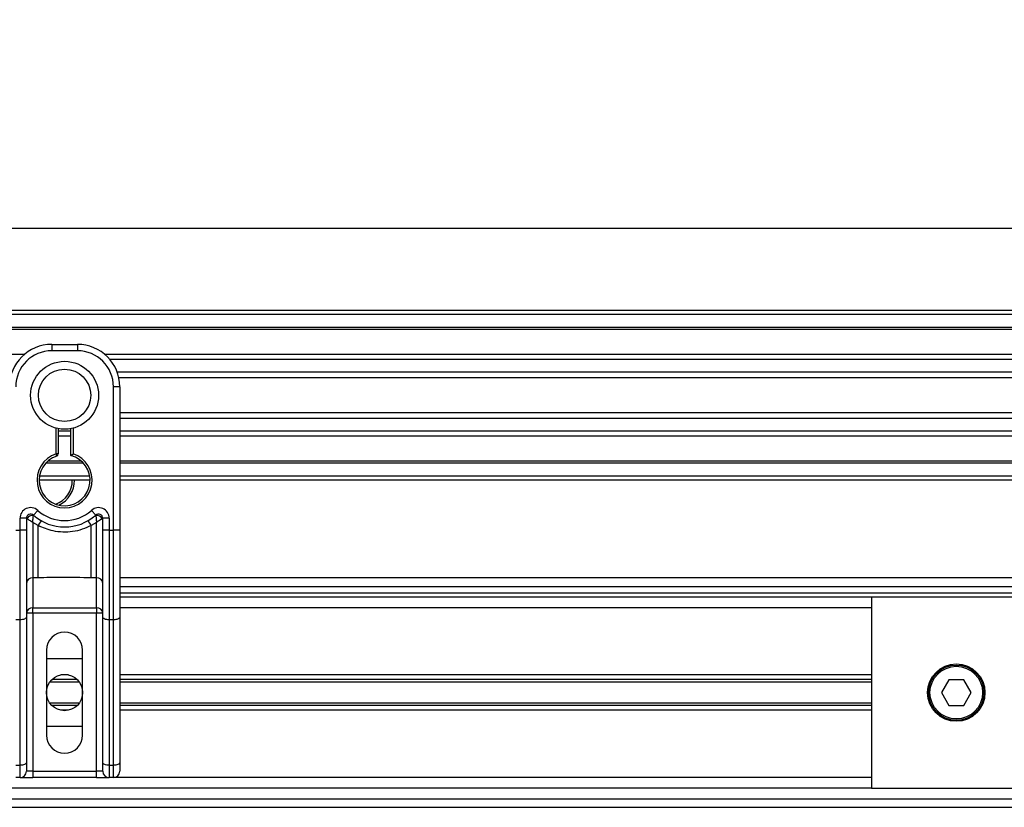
# Model space of a CAD drawing. Header units: millimetres. Extents: x 0 to 420, y 0 to 297.
# Tile 14 of 20: x 187 to 205, y 220 to 235. Entities that reach past the tile are written whole.
import ezdxf

# ---------------------------------------------------------------- set-up
doc = ezdxf.new("R2010")
doc.units = ezdxf.units.MM
doc.layers.add('QUOTE', color=174, linetype='Continuous')
doc.styles.add('SLDTEXTSTYLE3', font='TXT', dxfattribs={"width": 0.75})
doc.dimstyles.new('SLDDIMSTYLE0', dxfattribs={"dimtxt": 3, "dimasz": 3, "dimexe": 0, "dimexo": 0.0625, "dimgap": 0.75, "dimtad": 1, "dimlfac": 12.544143, "dimrnd": 1e-09, "dimzin": 12, "dimdsep": 46, "dimtxsty": 'SLDTEXTSTYLE3', "dimsah": 1, "dimcen": 0.09, "dimadec": 0, "dimazin": 3, "dimtfac": 1, "dimtdec": 3, "dimtofl": 0, "dimtmove": 0, "dimatfit": 3, "dimfxl": 0, "dimfrac": 2, "dimtolj": 1, "dimtzin": 12, "dimarcsym": 0})

# ---------------------------------------------------------------- blocks, each defined once
blk = doc.blocks.new('_D')
at = {"layer": 'QUOTE'}
for p, q in [((57.97, 224.461), (57.97, 233.171)), ((217.407, 224.461), (217.407, 233.171)), ((217.407, 231.171), (57.97, 231.171))]:
    blk.add_line(p, q, dxfattribs=at)
for points in [[(57.97, 231.171), (60.97, 230.671), (60.97, 231.671)], [(217.407, 231.171), (214.407, 231.671), (214.407, 230.671)]]:
    blk.add_solid(points, dxfattribs=at)
at = {"layer": 'QUOTE', "insert": (133.255, 235.038), "char_height": 3, "attachment_point": 1, "style": 'SLDTEXTSTYLE3'}
blk.add_mtext('2000', dxfattribs=at)

msp = doc.modelspace()

# ---------------------------------------------------------------- linework, layer by layer
at = {"color": 7, "linetype": 'Continuous', "lineweight": 25}
for p, q in [((217.40662, 229.63549), (57.96966, 229.63549)), ((217.40662, 229.55578), (57.96966, 229.55578)), ((217.40662, 229.31662), (57.96966, 229.31662)), ((217.40662, 229.27596), (57.96966, 229.27596)), ((187.27303, 228.99775), (187.75135, 228.99775)), ((187.27303, 228.99775), (187.27303, 228.87817)), ((187.75135, 228.87817), (187.27303, 228.87817)), ((187.75135, 228.99775), (187.75135, 228.87817)), ((186.75491, 228.80641), (88.62137, 228.80641)), ((217.40662, 228.80641), (188.26947, 228.80641)), ((217.40662, 228.71392), (188.36124, 228.71392)), ((217.40662, 228.47567), (188.49956, 228.47567)), ((217.40662, 228.36797), (188.53075, 228.36797)), ((188.54853, 228.20056), (188.42895, 228.20056)), ((188.42895, 225.51117), (188.42895, 228.20056)), ((188.54853, 228.20056), (188.54853, 227.49708)), ((217.40662, 227.71428), (188.54853, 227.71428)), ((217.40662, 227.60658), (188.54853, 227.60658)), ((187.35275, 226.93979), (187.35275, 227.42315)), ((187.39261, 227.41422), (187.39261, 226.93979)), ((187.63177, 227.36833), (187.39261, 227.36833)), ((187.63177, 226.90988), (187.63177, 227.41422)), ((187.67163, 227.42315), (187.67163, 226.93979)), ((188.54853, 227.49708), (188.54853, 226.9908)), ((217.40662, 227.36833), (188.54853, 227.36833)), ((187.63177, 227.27584), (187.39261, 227.27584)), ((217.40662, 227.27584), (188.54853, 227.27584)), ((187.36502, 226.90186), (187.35275, 226.93979)), ((187.39261, 226.93979), (187.35275, 226.93979)), ((188.54853, 226.9908), (188.54853, 225.51117)), ((187.8687, 226.76563), (187.15568, 226.76563)), ((187.82766, 226.80629), (187.19672, 226.80629)), ((217.40662, 226.80629), (188.54853, 226.80629)), ((217.40662, 226.76563), (188.54853, 226.76563)), ((187.9905, 226.44676), (187.03388, 226.44676)), ((187.98381, 226.52647), (187.04057, 226.52647)), ((217.40662, 226.52647), (188.54853, 226.52647)), ((217.40662, 226.44676), (188.54853, 226.44676)), ((186.67515, 225.51117), (186.67515, 225.73373)), ((186.79472, 225.73373), (186.67515, 225.73373)), ((186.79472, 225.73373), (186.79472, 225.51117)), ((186.80619, 225.7254), (186.79472, 225.7254)), ((186.92759, 225.79315), (187.00731, 225.88228)), ((188.01707, 225.88228), (188.09679, 225.79315)), ((188.22966, 225.7254), (188.21819, 225.7254)), ((188.22966, 225.51117), (188.22966, 225.73373)), ((188.34923, 225.73373), (188.22966, 225.73373)), ((188.34923, 225.73373), (188.34923, 225.51117)), ((187.01359, 225.59545), (186.9143, 225.65572)), ((186.9143, 225.65572), (186.9143, 224.61527)), ((187.01359, 224.61527), (187.01359, 225.59545)), ((188.11008, 225.65572), (188.01079, 225.59545)), ((188.01079, 224.61527), (188.01079, 225.59545)), ((188.11008, 224.61527), (188.11008, 225.65572)), ((186.59543, 225.51117), (186.67515, 225.51117)), ((186.67515, 223.82665), (186.67515, 225.51117)), ((186.79472, 225.51117), (186.67515, 225.51117)), ((186.79472, 225.51117), (186.79472, 223.87718)), ((188.22966, 223.87718), (188.22966, 225.51117)), ((188.34923, 225.51117), (188.22966, 225.51117)), ((188.34923, 225.51117), (188.34923, 223.82665)), ((188.34923, 225.51117), (188.42895, 225.51117)), ((188.42895, 223.82665), (188.42895, 225.51117)), ((188.54853, 225.51117), (188.42895, 225.51117)), ((188.54853, 225.51117), (188.54853, 223.87718)), ((187.01359, 224.61527), (186.9143, 224.61527)), ((186.9143, 224.61527), (186.9143, 224.05087)), ((188.11008, 224.61527), (188.01079, 224.61527)), ((188.11008, 224.05087), (188.11008, 224.61527)), ((214.42667, 224.61323), (188.54853, 224.61323)), ((188.54853, 224.45379), (214.37732, 224.45379)), ((188.54853, 224.33422), (214.37732, 224.33422)), ((202.6587, 224.2545), (188.54853, 224.2545)), ((214.37732, 224.2545), (202.6587, 224.2545)), ((202.6587, 224.2545), (202.6587, 220.66717)), ((186.9143, 224.05087), (188.11008, 224.05087)), ((186.9143, 223.95292), (186.9143, 224.05087)), ((188.11008, 224.05087), (188.11008, 223.95292)), ((202.6587, 224.0552), (188.54853, 224.0552)), ((186.9143, 223.95292), (186.79472, 223.95292)), ((186.79472, 223.87718), (186.79472, 221.14714)), ((186.9143, 223.95292), (186.9143, 220.98604)), ((188.11008, 223.95292), (186.9143, 223.95292)), ((188.22966, 223.95292), (188.11008, 223.95292)), ((188.11008, 220.98604), (188.11008, 223.95292)), ((188.22966, 221.14714), (188.22966, 223.87718)), ((188.54853, 223.87718), (188.54853, 221.14714)), ((186.67515, 223.82665), (186.59543, 223.82665)), ((186.67515, 221.0966), (186.67515, 223.82665)), ((188.42895, 223.82665), (188.34923, 223.82665)), ((188.34923, 223.82665), (188.34923, 221.0966)), ((188.42895, 221.0966), (188.42895, 223.82665)), ((187.17339, 223.25802), (187.17339, 221.66365)), ((187.85099, 221.66365), (187.85099, 223.25802)), ((187.17339, 223.09858), (187.85099, 223.09858)), ((187.58525, 222.79166), (187.43913, 222.79166)), ((202.6587, 222.79166), (188.54853, 222.79166)), ((187.78665, 222.65948), (187.23773, 222.65948)), ((187.74682, 222.70525), (187.27756, 222.70525)), ((202.6587, 222.70525), (188.54853, 222.70525)), ((202.6587, 222.65948), (188.54853, 222.65948)), ((204.11499, 222.69999), (203.97692, 222.46083)), ((204.39115, 222.69999), (204.11499, 222.69999)), ((204.52922, 222.46083), (204.39115, 222.69999)), ((203.97692, 222.46083), (204.11499, 222.22168)), ((204.39115, 222.22168), (204.52922, 222.46083)), ((187.78665, 222.26218), (187.23773, 222.26218)), ((187.74682, 222.21642), (187.27756, 222.21642)), ((202.6587, 222.26218), (188.54853, 222.26218)), ((202.6587, 222.21642), (188.54853, 222.21642)), ((204.11499, 222.22168), (204.39115, 222.22168)), ((187.58525, 222.13), (187.43913, 222.13)), ((202.6587, 222.13), (188.54853, 222.13)), ((187.85099, 221.82308), (187.17339, 221.82308)), ((186.59543, 221.0966), (186.67515, 221.0966)), ((186.67515, 220.86646), (186.67515, 221.0966)), ((186.79472, 221.14714), (186.79472, 220.98604)), ((188.22966, 220.98604), (188.22966, 221.14714)), ((188.34923, 221.0966), (188.42895, 221.0966)), ((188.34923, 221.0966), (188.34923, 220.86646)), ((188.42895, 220.86646), (188.42895, 221.0966)), ((188.54853, 221.14714), (188.54853, 220.98604)), ((186.9143, 220.98604), (186.79472, 220.98604)), ((186.9143, 220.98604), (186.9143, 220.86646)), ((186.9143, 220.98604), (188.11008, 220.98604)), ((188.22966, 220.98604), (188.11008, 220.98604)), ((188.11008, 220.86646), (188.11008, 220.98604)), ((186.67515, 220.86646), (186.59543, 220.86646)), ((186.67515, 220.86646), (186.9143, 220.86646)), ((188.11008, 220.86646), (186.9143, 220.86646)), ((188.11008, 220.86646), (188.34923, 220.86646)), ((188.42895, 220.86646), (188.34923, 220.86646)), ((202.6587, 220.86646), (188.42895, 220.86646)), ((202.6587, 220.66717), (139.76082, 220.66717)), ((202.6587, 220.66717), (214.37732, 220.66717)), ((139.76082, 220.46787), (214.11176, 220.46787)), ((139.76082, 220.30843), (214.42667, 220.30843))]:
    msp.add_line(p, q, dxfattribs=at)
at = {"color": 7, "linetype": 'Continuous', "lineweight": 25, "flags": 128}
for points in [[(186.79472, 223.87718), (186.79243, 223.86732), (186.78562, 223.85784), (186.77457, 223.84911), (186.7597, 223.84145), (186.74158, 223.83516), (186.72091, 223.83049), (186.69847, 223.82762), (186.67515, 223.82665)], [(188.34923, 223.82665), (188.32591, 223.82762), (188.30347, 223.83049), (188.2828, 223.83516), (188.26468, 223.84145), (188.24981, 223.84911), (188.23876, 223.85784), (188.23195, 223.86732), (188.22966, 223.87718)], [(188.54853, 223.87718), (188.54623, 223.86732), (188.53943, 223.85784), (188.52838, 223.84911), (188.51351, 223.84145), (188.49539, 223.83516), (188.47471, 223.83049), (188.45228, 223.82762), (188.42895, 223.82665)], [(186.79472, 221.14714), (186.79243, 221.13728), (186.78562, 221.1278), (186.77457, 221.11906), (186.7597, 221.1114), (186.74158, 221.10512), (186.72091, 221.10045), (186.69847, 221.09757), (186.67515, 221.0966)], [(188.34923, 221.0966), (188.32591, 221.09757), (188.30347, 221.10045), (188.2828, 221.10512), (188.26468, 221.1114), (188.24981, 221.11906), (188.23876, 221.1278), (188.23195, 221.13728), (188.22966, 221.14714)], [(188.54853, 221.14714), (188.54623, 221.13728), (188.53943, 221.1278), (188.52838, 221.11906), (188.51351, 221.1114), (188.49539, 221.10512), (188.47471, 221.10045), (188.45228, 221.09757), (188.42895, 221.0966)]]:
    msp.add_lwpolyline(points, dxfattribs=at)
at = {"color": 7, "linetype": 'Continuous', "lineweight": 25}
for centre, radius in [((187.51219, 228.04112), 0.63821), ((187.51219, 228.04112), 0.4909), ((204.25307, 222.46083), 0.5381), ((204.25307, 222.46083), 0.51817), ((204.25307, 222.46083), 0.49425), ((187.51219, 222.46083), 0.3388)]:
    msp.add_circle(centre, radius, dxfattribs=at)
for centre, radius, start, end in [((187.27303, 228.20056), 0.79718, 90, 180), ((187.27303, 228.20056), 0.67761, 90, 180), ((187.75135, 228.20056), 0.79718, 0, 90), ((187.75135, 228.20056), 0.67761, 0, 90), ((187.51219, 226.44676), 0.51817, 107.920213, 72.079787), ((187.51219, 226.44676), 0.47831, 107.920213, 75.522488), ((187.35275, 226.93979), 0.03986, 287.920213, 0), ((187.17904, 226.44676), 0.47831, 290.380401, 0), ((187.17904, 226.44676), 0.51817, 295.881191, 0), ((186.87444, 225.73373), 0.1993, 48.189685, 180), ((188.14994, 225.73373), 0.1993, 0, 131.810315), ((186.87444, 225.73373), 0.07972, 48.189685, 180), ((186.87444, 225.73373), 0.07972, 48.190689, 179.99948), ((186.89923, 225.67983), 0.1036, 75.207531, 153.906305), ((187.51219, 226.44676), 0.8769, 228.189685, 311.810315), ((187.51219, 226.44676), 0.75733, 228.189685, 311.810315), ((188.14994, 225.73373), 0.07972, 0, 131.810315), ((188.14994, 225.73373), 0.07972, 0.00052, 131.809311), ((188.12515, 225.67983), 0.1036, 26.093695, 104.792469), ((187.50846, 225.33932), 0.55723, 141.327049, 152.635406), ((187.51591, 225.33932), 0.55723, 27.364594, 38.672951), ((186.90447, 224.50531), 0.1104, 84.888926, 173.756454), ((188.11991, 224.50531), 0.1104, 6.243546, 95.111074), ((186.90447, 223.94091), 0.1104, 84.888926, 173.756454), ((188.11991, 223.94091), 0.1104, 6.243546, 95.111074), ((187.51219, 223.25802), 0.3388, 0, 180), ((187.51219, 221.66365), 0.3388, 180, 0), ((186.67515, 220.98604), 0.11958, 270, 0), ((188.34923, 220.98604), 0.11958, 180, 270), ((188.42895, 220.98604), 0.11958, 270, 0)]:
    msp.add_arc(centre, radius, start, end, dxfattribs=at)
for points, knots in [([(187.63177, 226.90988), (187.63209, 226.91013), (187.63274, 226.91063), (187.63763, 226.9144), (187.64508, 226.92009), (187.65579, 226.92816), (187.66516, 226.93507), (187.67072, 226.93913), (187.67153, 226.93971), (187.67163, 226.93979)], [0, 0, 0, 0, 0.16194992, 0.32336195, 0.4972773, 0.7062892, 0.9573608, 0.99480442, 1, 1, 1, 1]), ([(186.80619, 225.7254), (186.80374, 225.72717), (186.79846, 225.731), (186.79518, 225.73342), (186.79483, 225.73366), (186.79472, 225.73373)], [0, 0, 0, 0, 0.372754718, 0.803553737, 1, 1, 1, 1]), ([(186.9143, 225.65572), (186.91412, 225.65583), (186.91382, 225.65601), (186.91337, 225.65629), (186.91285, 225.65661), (186.91209, 225.65708), (186.91091, 225.65781), (186.9091, 225.65892), (186.90633, 225.66063), (186.90206, 225.66326), (186.89541, 225.66737), (186.88471, 225.67402), (186.86496, 225.68637), (186.84567, 225.69873), (186.82305, 225.71367), (186.8134, 225.72038), (186.80619, 225.7254)], [0, 0, 0, 0, 0.00419055, 0.00685655, 0.01050099, 0.01608276, 0.02463309, 0.03773692, 0.0578443, 0.08879626, 0.13682222, 0.21288297, 0.34057388, 0.61171574, 0.70987367, 1, 1, 1, 1]), ([(186.9143, 225.65572), (186.91431, 225.65593), (186.91434, 225.65637), (186.91437, 225.65706), (186.91442, 225.65791), (186.91449, 225.65912), (186.9146, 225.661), (186.91477, 225.66394), (186.91505, 225.66855), (186.91551, 225.67585), (186.91633, 225.68788), (186.91811, 225.71112), (186.92029, 225.73401), (186.92319, 225.76061), (186.92462, 225.77171), (186.92568, 225.77999)], [0, 0, 0, 0, 0.004265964, 0.008890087, 0.013806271, 0.021446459, 0.033330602, 0.05185022, 0.080825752, 0.126576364, 0.20045088, 0.32751798, 0.612685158, 0.71115998, 1, 1, 1, 1]), ([(186.92759, 225.79315), (186.92756, 225.79305), (186.92747, 225.79272), (186.9269, 225.78898), (186.92606, 225.78283), (186.92568, 225.77999)], [0, 0, 0, 0, 0.197894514, 0.62975779, 1, 1, 1, 1]), ([(188.09679, 225.79315), (188.09686, 225.79285), (188.09699, 225.79222), (188.09771, 225.78738), (188.09841, 225.78217), (188.0987, 225.77999)], [0, 0, 0, 0, 0.3358482, 0.72238304, 1, 1, 1, 1]), ([(188.0987, 225.77999), (188.09976, 225.77171), (188.10119, 225.76061), (188.10409, 225.73401), (188.10627, 225.71112), (188.10805, 225.68788), (188.10887, 225.67585), (188.10933, 225.66855), (188.10961, 225.66394), (188.10978, 225.661), (188.10989, 225.65912), (188.10996, 225.65791), (188.11, 225.65706), (188.11004, 225.65637), (188.11007, 225.65593), (188.11008, 225.65572)], [0, 0, 0, 0, 0.28884002, 0.387314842, 0.67248202, 0.79954912, 0.873423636, 0.919174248, 0.94814978, 0.966669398, 0.978553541, 0.986193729, 0.991109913, 0.995734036, 1, 1, 1, 1]), ([(188.21819, 225.7254), (188.21098, 225.72038), (188.20133, 225.71367), (188.17871, 225.69873), (188.15942, 225.68637), (188.13967, 225.67402), (188.12897, 225.66737), (188.12232, 225.66326), (188.11805, 225.66063), (188.11528, 225.65892), (188.11347, 225.65781), (188.11229, 225.65708), (188.11153, 225.65661), (188.11101, 225.65629), (188.11056, 225.65601), (188.11026, 225.65583), (188.11008, 225.65572)], [0, 0, 0, 0, 0.29012633, 0.38828426, 0.65942612, 0.78711703, 0.86317778, 0.91120374, 0.9421557, 0.96226308, 0.97536691, 0.98391724, 0.98949901, 0.99314345, 0.99580945, 1, 1, 1, 1]), ([(188.22966, 225.73373), (188.22937, 225.73353), (188.22875, 225.73309), (188.22454, 225.73), (188.22007, 225.72676), (188.21819, 225.7254)], [0, 0, 0, 0, 0.33368437, 0.72015173, 1, 1, 1, 1]), ([(188.01079, 225.59545), (187.95568, 225.57031), (187.84392, 225.51932), (187.6638, 225.47887), (187.47854, 225.4686), (187.2555, 225.49291), (187.10565, 225.55643), (187.01359, 225.59545)], [0, 0, 0, 0, 0.17534777, 0.35557936, 0.53101844, 0.71188108, 1, 1, 1, 1]), ([(188.01079, 224.61527), (187.82453, 224.61887), (187.4921, 224.62531), (187.15974, 224.61833), (187.01359, 224.61527)], [0, 0, 0, 0, 0.56028269, 1, 1, 1, 1])]:
    msp.add_open_spline(points, degree=3, knots=knots, dxfattribs=at)

# ---------------------------------------------------------------- dimensions: what is measured, and where the dimension line sits
at = {"layer": 'QUOTE'}
dim = msp.add_linear_dim(base=(57.96966, 231.17072), p1=(217.40662, 222.46083), p2=(57.96966, 222.46083), dimstyle='SLDDIMSTYLE0', dxfattribs=at)
dim.commit()
dim.dimension.update_dxf_attribs({"geometry": '_D', "text_midpoint": (137.68814, 231.17072), "dimtype": 160})

doc.saveas('drawing.dxf')
